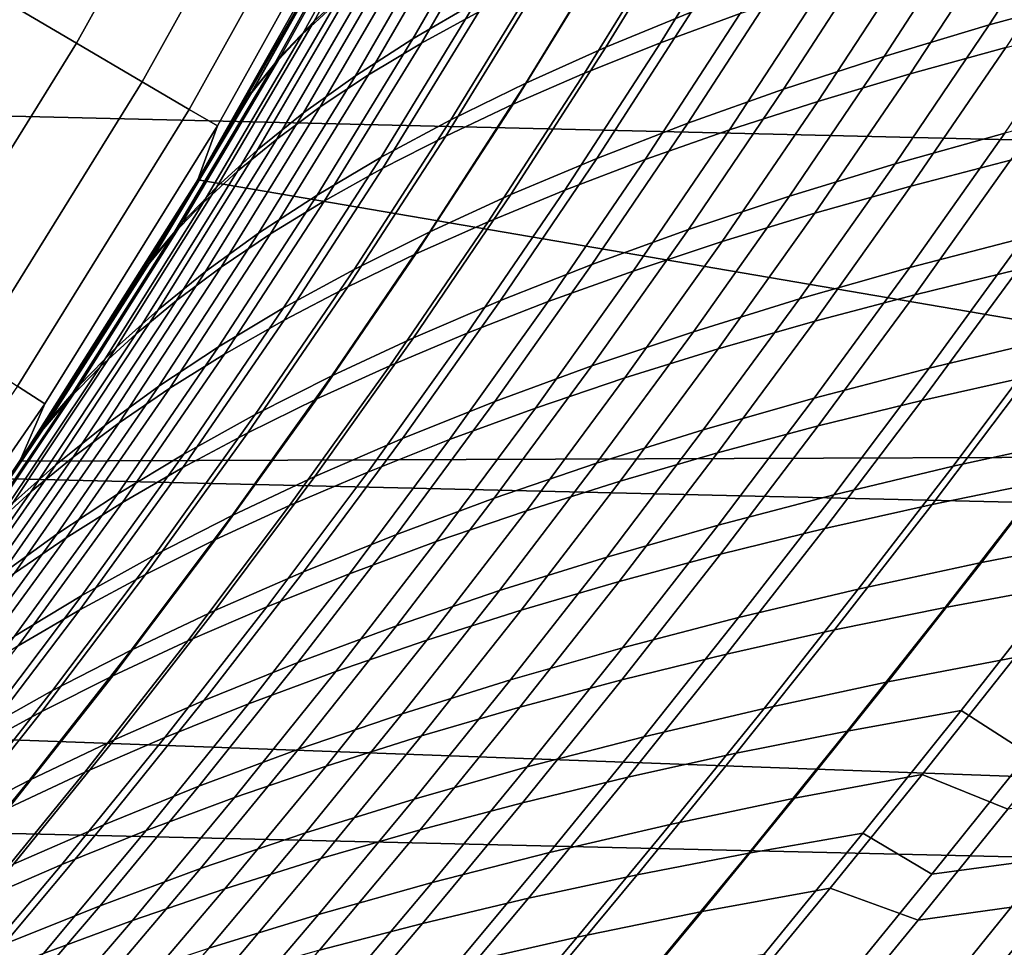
# Model space of a CAD drawing. Header units: metres. Extents: x -28 to 70, y -212 to 27.
# Tile 100 of 220: x 18.29 to 21.49, y -13.8 to -10.79. Entities that reach past the tile are written whole.
import ezdxf

# ---------------------------------------------------------------- set-up
doc = ezdxf.new("R2010")
doc.units = ezdxf.units.M
doc.layers.add('solid_10_261_012_XXX', color=7, linetype='CONTINUOUS')

msp = doc.modelspace()

# ---------------------------------------------------------------- linework, layer by layer
at = {"layer": 'solid_10_261_012_XXX'}
for points in [[(25.087387, -11.263793, -5), (-25.587807, -10.075421, -5), (-26.031919, -8.865052, -5), (25.587807, -10.075421, -5)], [(24.631102, -11.059331), (25.122387, -9.892705), (19.887762, -9.406219), (19.402271, -10.37072)], [(18.476627, -10.866865, 149.622192), (18.980066, -9.961507, 149.622192), (18.699055, -9.814021, 151.246353), (18.20307, -10.705975, 151.246353)], [(18.68977, -10.992223, 147.985901), (19.199015, -10.076421, 147.985901), (18.980066, -9.961507, 149.622192), (18.476627, -10.866865, 149.622192)], [(24.531904, -12.427213, -5), (-25.087387, -11.263793, -5), (-25.587807, -10.075421, -5), (25.087387, -11.263793, -5)], [(18.842102, -11.081817, 146.340485), (19.355499, -10.158549, 146.340485), (19.199015, -10.076421, 147.985901), (18.68977, -10.992223, 147.985901)], [(18.933346, -11.13548, 144.688995), (19.449228, -10.207743, 144.688995), (19.355499, -10.158549, 146.340485), (18.842102, -11.081817, 146.340485)], [(19.550488, -10.244216, 139.311005), (19.247091, -10.795504, 139.058899), (19.374416, -10.68002, 138.627426), (19.673506, -10.133118, 138.876038)], [(19.209877, -10.837398, 88.825882), (19.519896, -10.275372, 88.568398), (19.623291, -10.18059, 88.964706), (19.317369, -10.738319, 89.21891)], [(18.870029, -11.310261, 143.052673), (19.402267, -10.370728, 143.052673), (19.449228, -10.207743, 144.688995), (18.933346, -11.13548, 144.688995)], [(19.867813, -10.332507, 137.355423), (19.567543, -10.852782, 137.100266), (19.772318, -10.734126, 136.691345), (20.069748, -10.218286, 136.943604)], [(19.446331, -10.354385, 139.747589), (19.138155, -10.909816, 139.491745), (19.247091, -10.795504, 139.058899), (19.550488, -10.244216, 139.311005)], [(19.595381, -10.866895, 91.023186), (19.899902, -10.340984, 90.764206), (20.083897, -10.243577, 91.138527), (19.782007, -10.76501, 91.394852)], [(21.738464, -10.345411, 133.57634), (21.43787, -10.8077, 133.314438), (21.793224, -10.710194, 133.029358), (22.092878, -10.250497, 133.28952)], [(19.117523, -10.935487, 88.432289), (19.432045, -10.369366, 88.171326), (19.519896, -10.275372, 88.568398), (19.209877, -10.837398, 88.825882)], [(20.494236, -10.38919, 135.518921), (20.193876, -10.880074, 135.259689), (20.470871, -10.766095, 134.893814), (20.769428, -10.279083, 135.15065)], [(20.37067, -10.86609, 93.066261), (20.67351, -10.374955, 92.80471), (20.931105, -10.283158, 93.132996), (20.629883, -10.770386, 93.392387)], [(19.684669, -10.447926, 137.774277), (19.381186, -10.972589, 137.516006), (19.567543, -10.852782, 137.100266), (19.867813, -10.332507, 137.355423)], [(19.423805, -10.969955, 90.645851), (19.73127, -10.439585, 90.384026), (19.899902, -10.340984, 90.764206), (19.595381, -10.866895, 91.023186)], [(21.398466, -10.444609, 133.881256), (21.096748, -10.909715, 133.617432), (21.43787, -10.8077, 133.314438), (21.738464, -10.345411, 133.57634)], [(19.22592, -10.694109, 87.447945), (19.038858, -11.023695, 87.60318), (18.870022, -11.310272), (19.402271, -10.37072)], [(24.085667, -12.201663), (24.631102, -11.059331), (19.402271, -10.37072), (18.870022, -11.310272)], [(19.213612, -10.71621, 140.542969), (19.395363, -10.383636, 140.691437), (19.402267, -10.370728, 143.052673), (18.870029, -11.310261, 143.052673)], [(19.432045, -10.369366, 88.171326), (19.117523, -10.935487, 88.432289), (19.040255, -11.032145, 88.039192), (19.359699, -10.462165, 87.774544)], [(19.138155, -10.909816, 139.491745), (19.446331, -10.354385, 139.747589), (19.360949, -10.46308, 140.184387), (19.047499, -11.02236, 139.924545)], [(20.124807, -10.964454, 92.72963), (20.429495, -10.469307, 92.465759), (20.67351, -10.374955, 92.80471), (20.37067, -10.86609, 93.066261)], [(20.236057, -10.501971, 135.899353), (19.933609, -10.996814, 135.637497), (20.193876, -10.880074, 135.259689), (20.494236, -10.38919, 135.518921)], [(19.267275, -11.073749, 90.263901), (19.578009, -10.53897, 89.999046), (19.73127, -10.439585, 90.384026), (19.423805, -10.969955, 90.645851)], [(21.073544, -10.547976, 134.203278), (20.770493, -11.016105, 133.937317), (21.096748, -10.909715, 133.617432), (21.398466, -10.444609, 133.881256)], [(21.180798, -10.966446, 94.564384), (21.484661, -10.502121, 94.297829), (21.794111, -10.41974, 94.572266), (21.491402, -10.881119, 94.837006)], [(19.047499, -11.02236, 139.924545), (19.360949, -10.46308, 140.184387), (19.213612, -10.71621, 140.542969), (19.026865, -11.044385, 140.388016)], [(19.359699, -10.462165, 87.774544), (19.040255, -11.032145, 88.039192), (19.038858, -11.023695, 87.60318), (19.22592, -10.694109, 87.447945)], [(19.520239, -10.563962, 138.198746), (19.21315, -11.092916, 137.937149), (19.381186, -10.972589, 137.516006), (19.684669, -10.447926, 137.774277)], [(19.892586, -11.065185, 92.383507), (20.199369, -10.565947, 92.117134), (20.429495, -10.469307, 92.465759), (20.124807, -10.964454, 92.72963)], [(19.995287, -10.617069, 136.290604), (19.690447, -11.115924, 136.025955), (19.933609, -10.996814, 135.637497), (20.236057, -10.501971, 135.899353)], [(20.882, -11.055586, 94.277702), (21.187189, -10.588126, 94.009148), (21.484661, -10.502121, 94.297829), (21.180798, -10.966446, 94.564384)], [(19.125713, -11.177793, 89.878395), (19.44006, -10.638696, 89.610321), (19.578009, -10.53897, 89.999046), (19.267275, -11.073749, 90.263901)], [(19.374416, -10.68002, 138.627426), (19.063309, -11.21312, 138.362274), (19.21315, -11.092916, 137.937149), (19.520239, -10.563962, 138.198746)], [(19.674295, -11.167989, 92.028877), (19.983438, -10.664604, 91.759827), (20.199369, -10.565947, 92.117134), (19.892586, -11.065185, 92.383507)], [(20.764219, -10.655266, 134.541245), (20.459606, -11.126599, 134.272949), (20.770493, -11.016105, 133.937317), (21.073544, -10.547976, 134.203278)], [(20.595448, -11.148398, 93.977745), (20.902153, -10.677633, 93.707016), (21.187189, -10.588126, 94.009148), (20.882, -11.055586, 94.277702)], [(19.772318, -10.734126, 136.691345), (19.46476, -11.237016, 136.423706), (19.690447, -11.115924, 136.025955), (19.995287, -10.617069, 136.290604)], [(18.999046, -11.281608, 89.490395), (19.317369, -10.738319, 89.21891), (19.44006, -10.638696, 89.610321), (19.125713, -11.177793, 89.878395)], [(19.470226, -11.272573, 91.666748), (19.782007, -10.76501, 91.394852), (19.983438, -10.664604, 91.759827), (19.674295, -11.167989, 92.028877)], [(20.470871, -10.766095, 134.893814), (20.16445, -11.240784, 134.623001), (20.459606, -11.126599, 134.272949), (20.764219, -10.655266, 134.541245)], [(19.247091, -10.795504, 139.058899), (18.93153, -11.332552, 138.789978), (19.063309, -11.21312, 138.362274), (19.374416, -10.68002, 138.627426)], [(20.321459, -11.244607, 93.665466), (20.629883, -10.770386, 93.392387), (20.902153, -10.677633, 93.707016), (20.595448, -11.148398, 93.977745)], [(17.930037, -11.746843, 149.622192), (18.476627, -10.866865, 149.622192), (18.20307, -10.705975, 151.246353), (17.664572, -11.572925, 151.246353)], [(19.026865, -11.044385, 140.388016), (19.213612, -10.71621, 140.542969), (18.870029, -11.310261, 143.052673)], [(21.43787, -10.8077, 133.314438), (21.131937, -11.258246, 133.0401), (21.48852, -11.15854, 132.75705), (21.793224, -10.710194, 133.029358)], [(18.887203, -11.384712, 89.100975), (19.209877, -10.837398, 88.825882), (19.317369, -10.738319, 89.21891), (18.999046, -11.281608, 89.490395)], [(19.567543, -10.852782, 137.100266), (19.256927, -11.359698, 136.829422), (19.46476, -11.237016, 136.423706), (19.772318, -10.734126, 136.691345)], [(19.280674, -11.378647, 91.298119), (19.595381, -10.866895, 91.023186), (19.782007, -10.76501, 91.394852), (19.470226, -11.272573, 91.666748)], [(19.138155, -10.909816, 139.491745), (18.817684, -11.450567, 139.218796), (18.93153, -11.332552, 138.789978), (19.247091, -10.795504, 139.058899)], [(20.193876, -10.880074, 135.259689), (19.885382, -11.358237, 134.98613), (20.16445, -11.240784, 134.623001), (20.470871, -10.766095, 134.893814)], [(20.060308, -11.343895, 93.341866), (20.37067, -10.86609, 93.066261), (20.629883, -10.770386, 93.392387), (20.321459, -11.244607, 93.665466)], [(21.096748, -10.909715, 133.617432), (20.789398, -11.362685, 133.340851), (21.131937, -11.258246, 133.0401), (21.43787, -10.8077, 133.314438)], [(21.183781, -11.330596, 95.114044), (21.491402, -10.881119, 94.837006), (21.813337, -10.79971, 95.09481), (21.507017, -11.246804, 95.369896)], [(18.79011, -11.486628, 88.711197), (19.117523, -10.935487, 88.432289), (19.209877, -10.837398, 88.825882), (18.887203, -11.384712, 89.100975)], [(19.381186, -10.972589, 137.516006), (19.06715, -11.483483, 137.24173), (19.256927, -11.359698, 136.829422), (19.567543, -10.852782, 137.100266)], [(18.136873, -11.882353, 147.985901), (18.68977, -10.992223, 147.985901), (18.476627, -10.866865, 149.622192), (17.930037, -11.746843, 149.622192)], [(19.105865, -11.48588, 90.923996), (19.423805, -10.969955, 90.645851), (19.595381, -10.866895, 91.023186), (19.280674, -11.378647, 91.298119)], [(19.933609, -10.996814, 135.637497), (19.622761, -11.478539, 135.361023), (19.885382, -11.358237, 134.98613), (20.193876, -10.880074, 135.259689)], [(19.812277, -11.445947, 93.007942), (20.124807, -10.964454, 92.72963), (20.37067, -10.86609, 93.066261), (20.060308, -11.343895, 93.341866)], [(20.871717, -11.418507, 94.843575), (21.180798, -10.966446, 94.564384), (21.491402, -10.881119, 94.837006), (21.183781, -11.330596, 95.114044)], [(18.817684, -11.450567, 139.218796), (19.138155, -10.909816, 139.491745), (19.047499, -11.02236, 139.924545), (18.72164, -11.566519, 139.647354)], [(20.770493, -11.016105, 133.937317), (20.461514, -11.471706, 133.658295), (20.789398, -11.362685, 133.340851), (21.096748, -10.909715, 133.617432)], [(19.117523, -10.935487, 88.432289), (18.79011, -11.486628, 88.711197), (18.707691, -11.586871, 88.322128), (19.040255, -11.032145, 88.039192)], [(19.21315, -11.092916, 137.937149), (18.895317, -11.607697, 137.659241), (19.06715, -11.483483, 137.24173), (19.381186, -10.972589, 137.516006)], [(18.945782, -11.593793, 90.545441), (19.267275, -11.073749, 90.263901), (19.423805, -10.969955, 90.645851), (19.105865, -11.48588, 90.923996)], [(19.577641, -11.550445, 92.664696), (19.892586, -11.065185, 92.383507), (20.124807, -10.964454, 92.72963), (19.812277, -11.445947, 93.007942)], [(20.571281, -11.510414, 94.559227), (20.882, -11.055586, 94.277702), (21.180798, -10.966446, 94.564384), (20.871717, -11.418507, 94.843575)], [(18.284698, -11.979201, 146.340485), (18.842102, -11.081817, 146.340485), (18.68977, -10.992223, 147.985901), (18.136873, -11.882353, 147.985901)], [(19.690447, -11.115924, 136.025955), (19.376944, -11.601269, 135.746338), (19.622761, -11.478539, 135.361023), (19.933609, -10.996814, 135.637497)], [(20.459606, -11.126599, 134.272949), (20.148767, -11.585014, 133.991272), (20.461514, -11.471706, 133.658295), (20.770493, -11.016105, 133.937317)], [(19.026865, -11.044385, 140.388016), (18.870029, -11.310261, 143.052673), (18.292332, -12.222545, 143.052673), (18.835106, -11.368322, 140.226425)], [(19.047499, -11.02236, 139.924545), (18.835106, -11.368322, 140.226425), (18.638519, -11.68784, 140.058197), (18.72164, -11.566519, 139.647354)], [(19.040255, -11.032145, 88.039192), (18.707691, -11.586871, 88.322128), (18.648443, -11.671999, 87.934372), (18.846178, -11.349959, 87.765404)], [(19.047499, -11.02236, 139.924545), (19.026865, -11.044385, 140.388016), (18.835106, -11.368322, 140.226425)], [(19.038858, -11.023695, 87.60318), (18.846178, -11.349959, 87.765404), (18.870022, -11.310272)], [(19.040255, -11.032145, 88.039192), (18.846178, -11.349959, 87.765404), (19.038858, -11.023695, 87.60318)], [(18.373243, -12.03721, 144.688995), (18.933346, -11.13548, 144.688995), (18.842102, -11.081817, 146.340485), (18.284698, -11.979201, 146.340485)], [(18.800333, -11.701868, 90.163521), (19.125713, -11.177793, 89.878395), (19.267275, -11.073749, 90.263901), (18.945782, -11.593793, 90.545441)], [(19.35668, -11.657075, 92.313133), (19.674295, -11.167989, 92.028877), (19.892586, -11.065185, 92.383507), (19.577641, -11.550445, 92.664696)], [(20.282904, -11.606165, 94.261795), (20.595448, -11.148398, 93.977745), (20.882, -11.055586, 94.277702), (20.571281, -11.510414, 94.559227)], [(21.48852, -11.15854, 132.75705), (21.180218, -11.594927, 132.473053), (21.551544, -11.498538, 132.210754), (21.858524, -11.063709, 132.492676)], [(19.063309, -11.21312, 138.362274), (18.741278, -11.73164, 138.080521), (18.895317, -11.607697, 137.659241), (19.21315, -11.092916, 137.937149)], [(19.46476, -11.237016, 136.423706), (19.148291, -11.726006, 136.140747), (19.376944, -11.601269, 135.746338), (19.690447, -11.115924, 136.025955)], [(18.292332, -12.222545, 143.052673), (18.870029, -11.310261, 143.052673), (18.933346, -11.13548, 144.688995), (18.373243, -12.03721, 144.688995)], [(20.16445, -11.240784, 134.623001), (19.851505, -11.702164, 134.338455), (20.148767, -11.585014, 133.991272), (20.459606, -11.126599, 134.272949)], [(20.006882, -11.705462, 93.952232), (20.321459, -11.244607, 93.665466), (20.595448, -11.148398, 93.977745), (20.282904, -11.606165, 94.261795)], [(18.66943, -11.80959, 89.779305), (18.999046, -11.281608, 89.490395), (19.125713, -11.177793, 89.878395), (18.800333, -11.701868, 90.163521)], [(19.149668, -11.76552, 91.954254), (19.470226, -11.272573, 91.666748), (19.674295, -11.167989, 92.028877), (19.35668, -11.657075, 92.313133)], [(21.131937, -11.258246, 133.0401), (20.822136, -11.696427, 132.753799), (21.180218, -11.594927, 132.473053), (21.48852, -11.15854, 132.75705)], [(21.196615, -11.682926, 95.657509), (21.507017, -11.246804, 95.369896), (21.840969, -11.167252, 95.610367), (21.531961, -11.601618, 95.895966)], [(18.93153, -11.332552, 138.789978), (18.604883, -11.854619, 138.504135), (18.741278, -11.73164, 138.080521), (19.063309, -11.21312, 138.362274)], [(19.256927, -11.359698, 136.829422), (18.937157, -11.852328, 136.542908), (19.148291, -11.726006, 136.140747), (19.46476, -11.237016, 136.423706)], [(19.885382, -11.358237, 134.98613), (19.57007, -11.822704, 134.698517), (19.851505, -11.702164, 134.338455), (20.16445, -11.240784, 134.623001)], [(19.743483, -11.807967, 93.631538), (20.060308, -11.343895, 93.341866), (20.321459, -11.244607, 93.665466), (20.006882, -11.705462, 93.952232)], [(23.922382, -13.563541, -5), (-24.531904, -12.427213, -5), (-25.087387, -11.263793, -5), (24.531904, -12.427213, -5)], [(18.956888, -11.875464, 91.58905), (19.280674, -11.378647, 91.298119), (19.470226, -11.272573, 91.666748), (19.149668, -11.76552, 91.954254)], [(20.789398, -11.362685, 133.340851), (20.4779, -11.802881, 133.052032), (20.822136, -11.696427, 132.753799), (21.131937, -11.258246, 133.0401)], [(20.871834, -11.76868, 95.403885), (21.183781, -11.330596, 95.114044), (21.507017, -11.246804, 95.369896), (21.196615, -11.682926, 95.657509)], [(18.552988, -11.916439, 89.393852), (18.887203, -11.384712, 89.100975), (18.999046, -11.281608, 89.490395), (18.66943, -11.80959, 89.779305)], [(18.648443, -11.671999, 87.934372), (18.445738, -11.989779, 88.110161), (18.292339, -12.222533), (18.870022, -11.310272)], [(24.085667, -12.201663), (18.870022, -11.310272), (18.292339, -12.222533)], [(18.817684, -11.450567, 139.218796), (18.485983, -11.975938, 138.92865), (18.604883, -11.854619, 138.504135), (18.93153, -11.332552, 138.789978)], [(18.846178, -11.349959, 87.765404), (18.648443, -11.671999, 87.934372), (18.870022, -11.310272)], [(20.558058, -11.858747, 95.135834), (20.871717, -11.418507, 94.843575), (21.183781, -11.330596, 95.114044), (20.871834, -11.76868, 95.403885)], [(18.638519, -11.68784, 140.058197), (18.835106, -11.368322, 140.226425), (18.292332, -12.222545, 143.052673)], [(19.06715, -11.483483, 137.24173), (18.743731, -11.979711, 136.951477), (18.937157, -11.852328, 136.542908), (19.256927, -11.359698, 136.829422)], [(19.622761, -11.478539, 135.361023), (19.304808, -11.946185, 135.070114), (19.57007, -11.822704, 134.698517), (19.885382, -11.358237, 134.98613)], [(19.492971, -11.913342, 93.300705), (19.812277, -11.445947, 93.007942), (20.060308, -11.343895, 93.341866), (19.743483, -11.807967, 93.631538)], [(20.461514, -11.471706, 133.658295), (20.148104, -11.914123, 133.366714), (20.4779, -11.802881, 133.052032), (20.789398, -11.362685, 133.340851)], [(18.45092, -12.0219, 89.00824), (18.79011, -11.486628, 88.711197), (18.887203, -11.384712, 89.100975), (18.552988, -11.916439, 89.393852)], [(18.778555, -11.986553, 91.218544), (19.105865, -11.48588, 90.923996), (19.280674, -11.378647, 91.298119), (18.956888, -11.875464, 91.58905)], [(20.255732, -11.952993, 94.854118), (20.571281, -11.510414, 94.559227), (20.871717, -11.418507, 94.843575), (20.558058, -11.858747, 95.135834)], [(21.551544, -11.498538, 132.210754), (21.242643, -11.921449, 131.917892), (21.627987, -11.829449, 131.677124), (21.935514, -11.407422, 131.967926)], [(18.485983, -11.975938, 138.92865), (18.817684, -11.450567, 139.218796), (18.72164, -11.566519, 139.647354), (18.384432, -12.094901, 139.352676)], [(19.255615, -12.021245, 92.960739), (19.577641, -11.550445, 92.664696), (19.812277, -11.445947, 93.007942), (19.492971, -11.913342, 93.300705)], [(18.79011, -11.486628, 88.711197), (18.45092, -12.0219, 89.00824), (18.363134, -12.125454, 88.623535), (18.707691, -11.586871, 88.322128)], [(18.895317, -11.607697, 137.659241), (18.567881, -12.107431, 137.365005), (18.743731, -11.979711, 136.951477), (19.06715, -11.483483, 137.24173)], [(18.614634, -12.098275, 90.843781), (18.945782, -11.593793, 90.545441), (19.105865, -11.48588, 90.923996), (18.778555, -11.986553, 91.218544)], [(19.376944, -11.601269, 135.746338), (19.056057, -12.072156, 135.45192), (19.304808, -11.946185, 135.070114), (19.622761, -11.478539, 135.361023)], [(20.148767, -11.585014, 133.991272), (19.833212, -12.029834, 133.696701), (20.148104, -11.914123, 133.366714), (20.461514, -11.471706, 133.658295)], [(21.180218, -11.594927, 132.473053), (20.86977, -12.018964, 132.177872), (21.242643, -11.921449, 131.917892), (21.551544, -11.498538, 132.210754)], [(19.965265, -12.051254, 94.559525), (20.282904, -11.606165, 94.261795), (20.571281, -11.510414, 94.559227), (20.255732, -11.952993, 94.854118)], [(21.21949, -12.02618, 96.194565), (21.531961, -11.601618, 95.895966), (21.87743, -11.524886, 96.1185), (21.566372, -11.948382, 96.415123)], [(19.031677, -12.13134, 92.61264), (19.35668, -11.657075, 92.313133), (19.577641, -11.550445, 92.664696), (19.255615, -12.021245, 92.960739)], [(18.707691, -11.586871, 88.322128), (18.363134, -12.125454, 88.623535), (18.445738, -11.989779, 88.110161)], [(18.384432, -12.094901, 139.352676), (18.72164, -11.566519, 139.647354), (18.638519, -11.68784, 140.058197), (18.43718, -12.002934, 139.883286)], [(18.707691, -11.586871, 88.322128), (18.445738, -11.989779, 88.110161), (18.648443, -11.671999, 87.934372)], [(18.465023, -12.210076, 90.465836), (18.800333, -11.701868, 90.163521), (18.945782, -11.593793, 90.545441), (18.614634, -12.098275, 90.843781)], [(19.851505, -11.702164, 134.338455), (19.53356, -12.14954, 134.040665), (19.833212, -12.029834, 133.696701), (20.148767, -11.585014, 133.991272)], [(20.822136, -11.696427, 132.753799), (20.509949, -12.121823, 132.45607), (20.86977, -12.018964, 132.177872), (21.180218, -11.594927, 132.473053)], [(18.741278, -11.73164, 138.080521), (18.409443, -12.234747, 137.782089), (18.567881, -12.107431, 137.365005), (18.895317, -11.607697, 137.659241)], [(19.148291, -11.726006, 136.140747), (18.824162, -12.200165, 135.842621), (19.056057, -12.072156, 135.45192), (19.376944, -11.601269, 135.746338)], [(19.686951, -12.153211, 94.252998), (20.006882, -11.705462, 93.952232), (20.282904, -11.606165, 94.261795), (19.965265, -12.051254, 94.559525)], [(20.88258, -12.108766, 95.958305), (21.196615, -11.682926, 95.657509), (21.531961, -11.601618, 95.895966), (21.21949, -12.02618, 96.194565)], [(18.821428, -12.243288, 92.257408), (19.149668, -11.76552, 91.954254), (19.35668, -11.657075, 92.313133), (19.031677, -12.13134, 92.61264)], [(18.43718, -12.002934, 139.883286), (18.638519, -11.68784, 140.058197), (18.292332, -12.222545, 143.052673)], [(20.556072, -12.195995, 95.7071), (20.871834, -11.76868, 95.403885), (21.196615, -11.682926, 95.657509), (20.88258, -12.108766, 95.958305)], [(18.329626, -12.321403, 90.085777), (18.66943, -11.80959, 89.779305), (18.800333, -11.701868, 90.163521), (18.465023, -12.210076, 90.465836)], [(19.57007, -11.822704, 134.698517), (19.249475, -12.272764, 134.397293), (19.53356, -12.14954, 134.040665), (19.851505, -11.702164, 134.338455)], [(19.421041, -12.258504, 93.935539), (19.743483, -11.807967, 93.631538), (20.006882, -11.705462, 93.952232), (19.686951, -12.153211, 94.252998)], [(20.4779, -11.802881, 133.052032), (20.163769, -12.229853, 132.75148), (20.509949, -12.121823, 132.45607), (20.822136, -11.696427, 132.753799)], [(18.604883, -11.854619, 138.504135), (18.26825, -12.36091, 138.201294), (18.409443, -12.234747, 137.782089), (18.741278, -11.73164, 138.080521)], [(18.937157, -11.852328, 136.542908), (18.609463, -12.329762, 136.24086), (18.824162, -12.200165, 135.842621), (19.148291, -11.726006, 136.140747)], [(21.627987, -11.829449, 131.677124), (21.320126, -12.239651, 131.376083), (21.718727, -12.153148, 131.157501), (22.025215, -11.743138, 131.456558)], [(18.62513, -12.35675, 91.896034), (18.956888, -11.875464, 91.58905), (19.149668, -11.76552, 91.954254), (18.821428, -12.243288, 92.257408)], [(20.240396, -12.287727, 95.441704), (20.558058, -11.858747, 95.135834), (20.871834, -11.76868, 95.403885), (20.556072, -12.195995, 95.7071)], [(18.208342, -12.431701, 89.704674), (18.552988, -11.916439, 89.393852), (18.66943, -11.80959, 89.779305), (18.329626, -12.321403, 90.085777)], [(19.167793, -12.366773, 93.608139), (19.492971, -11.913342, 93.300705), (19.743483, -11.807967, 93.631538), (19.421041, -12.258504, 93.935539)], [(20.148104, -11.914123, 133.366714), (19.831808, -12.342873, 133.06311), (20.163769, -12.229853, 132.75148), (20.4779, -11.802881, 133.052032)], [(19.304808, -11.946185, 135.070114), (18.981291, -12.399025, 134.765228), (19.249475, -12.272764, 134.397293), (19.57007, -11.822704, 134.698517)], [(21.242643, -11.921449, 131.917892), (20.933231, -12.332088, 131.614594), (21.320126, -12.239651, 131.376083), (21.627987, -11.829449, 131.677124)], [(18.485983, -11.975938, 138.92865), (18.144138, -12.485181, 138.621201), (18.26825, -12.36091, 138.201294), (18.604883, -11.854619, 138.504135)], [(18.743731, -11.979711, 136.951477), (18.412134, -12.460383, 136.645279), (18.609463, -12.329762, 136.24086), (18.937157, -11.852328, 136.542908)], [(18.442989, -12.471349, 91.529533), (18.778555, -11.986553, 91.218544), (18.956888, -11.875464, 91.58905), (18.62513, -12.35675, 91.896034)], [(19.935982, -12.383821, 95.162849), (20.255732, -11.952993, 94.854118), (20.558058, -11.858747, 95.135834), (20.240396, -12.287727, 95.441704)], [(21.252329, -12.363358, 96.725319), (21.566372, -11.948382, 96.415123), (21.922798, -11.875513, 96.619232), (21.610107, -12.290162, 96.927589)], [(18.927462, -12.477658, 93.271797), (19.255615, -12.021245, 92.960739), (19.492971, -11.913342, 93.300705), (19.167793, -12.366773, 93.608139)], [(19.833212, -12.029834, 133.696701), (19.514517, -12.460545, 133.389786), (19.831808, -12.342873, 133.06311), (20.148104, -11.914123, 133.366714)], [(18.10107, -12.540419, 89.323593), (18.45092, -12.0219, 89.00824), (18.552988, -11.916439, 89.393852), (18.208342, -12.431701, 89.704674)], [(19.056057, -12.072156, 135.45192), (18.729334, -12.527843, 135.143173), (18.981291, -12.399025, 134.765228), (19.304808, -11.946185, 135.070114)], [(20.86977, -12.018964, 132.177872), (20.558615, -12.430274, 131.872025), (20.933231, -12.332088, 131.614594), (21.242643, -11.921449, 131.917892)], [(17.770229, -12.910827, 144.688995), (18.373243, -12.03721, 144.688995), (18.284698, -11.979201, 146.340485), (17.684591, -12.848608, 146.340485)], [(18.144138, -12.485181, 138.621201), (18.485983, -11.975938, 138.92865), (18.384432, -12.094901, 139.352676), (18.03694, -12.606812, 139.040359)], [(18.567881, -12.107431, 137.365005), (18.232031, -12.591264, 137.054474), (18.412134, -12.460383, 136.645279), (18.743731, -11.979711, 136.951477)], [(19.643232, -12.484095, 94.871338), (19.965265, -12.051254, 94.559525), (20.255732, -11.952993, 94.854118), (19.935982, -12.383821, 95.162849)], [(20.90394, -12.441692, 96.506844), (21.21949, -12.02618, 96.194565), (21.566372, -11.948382, 96.415123), (21.252329, -12.363358, 96.725319)], [(18.43718, -12.002934, 139.883286), (18.292332, -12.222545, 143.052673), (17.670567, -13.105385, 143.052673), (18.231537, -12.313045, 139.701904)], [(18.384432, -12.094901, 139.352676), (18.43718, -12.002934, 139.883286), (18.231537, -12.313045, 139.701904)], [(18.445738, -11.989779, 88.110161), (18.239273, -12.301582, 88.291756), (18.292339, -12.222533)], [(18.363134, -12.125454, 88.623535), (18.239273, -12.301582, 88.291756), (18.445738, -11.989779, 88.110161)], [(18.27496, -12.586538, 91.158966), (18.614634, -12.098275, 90.843781), (18.778555, -11.986553, 91.218544), (18.442989, -12.471349, 91.529533)], [(17.670567, -13.105385, 143.052673), (18.292332, -12.222545, 143.052673), (18.373243, -12.03721, 144.688995), (17.770229, -12.910827, 144.688995)], [(18.45092, -12.0219, 89.00824), (18.10107, -12.540419, 89.323593), (18.007711, -12.647001, 88.943596), (18.363134, -12.125454, 88.623535)], [(18.700302, -12.590799, 92.927513), (19.031677, -12.13134, 92.61264), (19.255615, -12.021245, 92.960739), (18.927462, -12.477658, 93.271797)], [(19.53356, -12.14954, 134.040665), (19.212221, -12.582368, 133.730225), (19.514517, -12.460545, 133.389786), (19.833212, -12.029834, 133.696701)], [(20.509949, -12.121823, 132.45607), (20.196852, -12.534026, 132.147415), (20.558615, -12.430274, 131.872025), (20.86977, -12.018964, 132.177872)], [(20.565359, -12.525013, 96.272919), (20.88258, -12.108766, 95.958305), (21.21949, -12.02618, 96.194565), (20.90394, -12.441692, 96.506844)], [(18.824162, -12.200165, 135.842621), (18.493933, -12.658738, 135.529785), (18.729334, -12.527843, 135.143173), (19.056057, -12.072156, 135.45192)], [(19.362427, -12.588216, 94.568115), (19.686951, -12.153211, 94.252998), (19.965265, -12.051254, 94.559525), (19.643232, -12.484095, 94.871338)], [(21.718727, -12.153148, 131.157501), (21.413067, -12.551793, 130.848648), (21.824118, -12.471896, 130.652817), (22.128462, -12.072763, 130.959824)], [(18.03694, -12.606812, 139.040359), (18.384432, -12.094901, 139.352676), (18.231537, -12.313045, 139.701904), (18.021749, -12.618105, 139.514084)], [(18.409443, -12.234747, 137.782089), (18.068975, -12.721611, 137.46701), (18.232031, -12.591264, 137.054474), (18.567881, -12.107431, 137.365005)], [(18.120934, -12.70173, 90.785385), (18.465023, -12.210076, 90.465836), (18.614634, -12.098275, 90.843781), (18.27496, -12.586538, 91.158966)], [(18.363134, -12.125454, 88.623535), (18.007711, -12.647001, 88.943596), (18.029343, -12.607252, 88.479057), (18.239273, -12.301582, 88.291756)], [(18.486567, -12.705837, 92.576279), (18.821428, -12.243288, 92.257408), (19.031677, -12.13134, 92.61264), (18.700302, -12.590799, 92.927513)], [(20.163769, -12.229853, 132.75148), (19.848513, -12.643161, 132.439743), (20.196852, -12.534026, 132.147415), (20.509949, -12.121823, 132.45607)], [(20.237007, -12.61317, 96.024284), (20.556072, -12.195995, 95.7071), (20.88258, -12.108766, 95.958305), (20.565359, -12.525013, 96.272919)], [(19.249475, -12.272764, 134.397293), (18.925236, -12.707838, 134.083069), (19.212221, -12.582368, 133.730225), (19.53356, -12.14954, 134.040665)], [(19.093807, -12.695803, 94.254166), (19.421041, -12.258504, 93.935539), (19.686951, -12.153211, 94.252998), (19.362427, -12.588216, 94.568115)], [(21.320126, -12.239651, 131.376083), (21.012962, -12.638047, 131.065079), (21.413067, -12.551793, 130.848648), (21.718727, -12.153148, 131.157501)], [(23.48728, -13.317195), (24.085667, -12.201663), (18.292339, -12.222533), (17.670559, -13.105393)], [(18.609463, -12.329762, 136.24086), (18.275414, -12.791231, 135.923721), (18.493933, -12.658738, 135.529785), (18.824162, -12.200165, 135.842621)], [(19.919306, -12.706013, 95.761696), (20.240396, -12.287727, 95.441704), (20.556072, -12.195995, 95.7071), (20.237007, -12.61317, 96.024284)], [(18.029343, -12.607252, 88.479057), (17.816856, -12.905798, 88.671822), (17.670559, -13.105393), (18.292339, -12.222533)], [(18.26825, -12.36091, 138.201294), (17.922785, -12.850636, 137.881454), (18.068975, -12.721611, 137.46701), (18.409443, -12.234747, 137.782089)], [(17.980799, -12.816336, 90.409874), (18.329626, -12.321403, 90.085777), (18.465023, -12.210076, 90.465836), (18.120934, -12.70173, 90.785385)], [(18.239273, -12.301582, 88.291756), (18.029343, -12.607252, 88.479057), (18.292339, -12.222533)], [(19.831808, -12.342873, 133.06311), (19.514166, -12.757485, 132.748032), (19.848513, -12.643161, 132.439743), (20.163769, -12.229853, 132.75148)], [(21.294765, -12.697685, 97.250252), (21.610107, -12.290162, 96.927589), (21.976856, -12.222253, 97.112915), (21.662716, -12.630227, 97.43399)], [(18.286512, -12.822411, 92.219086), (18.62513, -12.35675, 91.896034), (18.821428, -12.243288, 92.257408), (18.486567, -12.705837, 92.576279)], [(18.837626, -12.806477, 93.930481), (19.167793, -12.366773, 93.608139), (19.421041, -12.258504, 93.935539), (19.093807, -12.695803, 94.254166)], [(20.933231, -12.332088, 131.614594), (20.624369, -12.730465, 131.301132), (21.012962, -12.638047, 131.065079), (21.320126, -12.239651, 131.376083)], [(18.981291, -12.399025, 134.765228), (18.653879, -12.836448, 134.447021), (18.925236, -12.707838, 134.083069), (19.249475, -12.272764, 134.397293)], [(19.612673, -12.803391, 95.485901), (19.935982, -12.383821, 95.162849), (20.240396, -12.287727, 95.441704), (19.919306, -12.706013, 95.761696)], [(20.935623, -12.770631, 97.049843), (21.252329, -12.363358, 96.725319), (21.610107, -12.290162, 96.927589), (21.294765, -12.697685, 97.250252)], [(17.854445, -12.929769, 90.033485), (18.208342, -12.431701, 89.704674), (18.329626, -12.321403, 90.085777), (17.980799, -12.816336, 90.409874)], [(18.412134, -12.460383, 136.645279), (18.073942, -12.924726, 136.323654), (18.275414, -12.791231, 135.923721), (18.609463, -12.329762, 136.24086)], [(18.100334, -12.940119, 91.856941), (18.442989, -12.471349, 91.529533), (18.62513, -12.35675, 91.896034), (18.286512, -12.822411, 92.219086)], [(19.514517, -12.460545, 133.389786), (19.194254, -12.876644, 133.071121), (19.514166, -12.757485, 132.748032), (19.831808, -12.342873, 133.06311)], [(20.558615, -12.430274, 131.872025), (20.247847, -12.828855, 131.555817), (20.624369, -12.730465, 131.301132), (20.933231, -12.332088, 131.614594)], [(20.585697, -12.848907, 96.833511), (20.90394, -12.441692, 96.506844), (21.252329, -12.363358, 96.725319), (20.935623, -12.770631, 97.049843)], [(18.594122, -12.919856, 93.598053), (18.927462, -12.477658, 93.271797), (19.167793, -12.366773, 93.608139), (18.837626, -12.806477, 93.930481)], [(19.317501, -12.905118, 95.19767), (19.643232, -12.484095, 94.871338), (19.935982, -12.383821, 95.162849), (19.612673, -12.803391, 95.485901)], [(23.260418, -14.669795, -5), (-23.922382, -13.563541, -5), (-24.531904, -12.427213, -5), (23.922382, -13.563541, -5)], [(18.729334, -12.527843, 135.143173), (18.39847, -12.96769, 134.82074), (18.653879, -12.836448, 134.447021), (18.981291, -12.399025, 134.765228)], [(20.196852, -12.534026, 132.147415), (19.883965, -12.933022, 131.828156), (20.247847, -12.828855, 131.555817), (20.558615, -12.430274, 131.872025)], [(20.245401, -12.932358, 96.60199), (20.565359, -12.525013, 96.272919), (20.90394, -12.441692, 96.506844), (20.585697, -12.848907, 96.833511)], [(18.232031, -12.591264, 137.054474), (17.889357, -13.058414, 136.728134), (18.073942, -12.924726, 136.323654), (18.412134, -12.460383, 136.645279)], [(17.92798, -13.058385, 91.490906), (18.27496, -12.586538, 91.158966), (18.442989, -12.471349, 91.529533), (18.100334, -12.940119, 91.856941)], [(18.363544, -13.035563, 93.257874), (18.700302, -12.590799, 92.927513), (18.927462, -12.477658, 93.271797), (18.594122, -12.919856, 93.598053)], [(19.212221, -12.582368, 133.730225), (18.88909, -13.000113, 133.4077), (19.194254, -12.876644, 133.071121), (19.514517, -12.460545, 133.389786)], [(19.034065, -13.010841, 94.897949), (19.362427, -12.588216, 94.568115), (19.643232, -12.484095, 94.871338), (19.317501, -12.905118, 95.19767)], [(21.413067, -12.551793, 130.848648), (21.108765, -12.939562, 130.530014), (21.52121, -12.86056, 130.336166), (21.824118, -12.471896, 130.652817)], [(18.493933, -12.658738, 135.529785), (18.159325, -13.101059, 135.202896), (18.39847, -12.96769, 134.82074), (18.729334, -12.527843, 135.143173)], [(19.848513, -12.643161, 132.439743), (19.533283, -13.042777, 132.117172), (19.883965, -12.933022, 131.828156), (20.196852, -12.534026, 132.147415)], [(19.915152, -13.020828, 96.356018), (20.237007, -12.61317, 96.024284), (20.565359, -12.525013, 96.272919), (20.245401, -12.932358, 96.60199)], [(21.012962, -12.638047, 131.065079), (20.707056, -13.02514, 130.744141), (21.108765, -12.939562, 130.530014), (21.413067, -12.551793, 130.848648)], [(18.925236, -12.707838, 134.083069), (18.59898, -13.127361, 133.756454), (18.88909, -13.000113, 133.4077), (19.212221, -12.582368, 133.730225)], [(18.146139, -13.153215, 92.910927), (18.486567, -12.705837, 92.576279), (18.700302, -12.590799, 92.927513), (18.363544, -13.035563, 93.257874)], [(18.762598, -13.120163, 94.58773), (19.093807, -12.695803, 94.254166), (19.362427, -12.588216, 94.568115), (19.034065, -13.010841, 94.897949)], [(19.595358, -13.114161, 96.096352), (19.919306, -12.706013, 95.761696), (20.237007, -12.61317, 96.024284), (19.915152, -13.020828, 96.356018)], [(19.514166, -12.757485, 132.748032), (19.196362, -13.157917, 132.421844), (19.533283, -13.042777, 132.117172), (19.848513, -12.643161, 132.439743)], [(20.624369, -12.730465, 131.301132), (20.316641, -13.117094, 130.977554), (20.707056, -13.02514, 130.744141), (21.012962, -12.638047, 131.065079)], [(20.977028, -13.098956, 97.588028), (21.294765, -12.697685, 97.250252), (21.662716, -12.630227, 97.43399), (21.346107, -13.03257, 97.770226)], [(21.662716, -12.630227, 97.43399), (21.875694, -12.778252, 97.772057), (21.56465, -13.172233, 98.108841), (21.346107, -13.03257, 97.770226)], [(18.275414, -12.791231, 135.923721), (17.93676, -13.236047, 135.592194), (18.159325, -13.101059, 135.202896), (18.493933, -12.658738, 135.529785)], [(17.942148, -13.272435, 92.558212), (18.286512, -12.822411, 92.219086), (18.486567, -12.705837, 92.576279), (18.146139, -13.153215, 92.910927)], [(18.653879, -12.836448, 134.447021), (18.324232, -13.257858, 134.116074), (18.59898, -13.127361, 133.756454), (18.925236, -12.707838, 134.083069)], [(18.503342, -13.232684, 94.267982), (18.837626, -12.806477, 93.930481), (19.093807, -12.695803, 94.254166), (18.762598, -13.120163, 94.58773)], [(19.286436, -13.212202, 95.82373), (19.612673, -12.803391, 95.485901), (19.919306, -12.706013, 95.761696), (19.595358, -13.114161, 96.096352)], [(20.616571, -13.171011, 97.389458), (20.935623, -12.770631, 97.049843), (21.294765, -12.697685, 97.250252), (20.977028, -13.098956, 97.588028)], [(20.247847, -12.828855, 131.555817), (19.938078, -13.215227, 131.229279), (20.316641, -13.117094, 130.977554), (20.624369, -12.730465, 131.301132)], [(19.194254, -12.876644, 133.071121), (18.873632, -13.278073, 132.741043), (19.196362, -13.157917, 132.421844), (19.514166, -12.757485, 132.748032)], [(20.265144, -13.248576, 97.175255), (20.585697, -12.848907, 96.833511), (20.935623, -12.770631, 97.049843), (20.616571, -13.171011, 97.389458)], [(18.256531, -13.348008, 93.939697), (18.594122, -12.919856, 93.598053), (18.837626, -12.806477, 93.930481), (18.503342, -13.232684, 94.267982)], [(18.98877, -13.314754, 95.538918), (19.317501, -12.905118, 95.19767), (19.612673, -12.803391, 95.485901), (19.286436, -13.212202, 95.82373)], [(18.39847, -12.96769, 134.82074), (18.065155, -13.391072, 134.485229), (18.324232, -13.257858, 134.116074), (18.653879, -12.836448, 134.447021)], [(19.883965, -12.933022, 131.828156), (19.571926, -13.319342, 131.498352), (19.938078, -13.215227, 131.229279), (20.247847, -12.828855, 131.555817)], [(19.923157, -13.331491, 96.946152), (20.245401, -12.932358, 96.60199), (20.585697, -12.848907, 96.833511), (20.265144, -13.248576, 97.175255)], [(21.108765, -12.939562, 130.530014), (20.806316, -13.316976, 130.201614), (21.220211, -13.239261, 130.009857), (21.52121, -12.86056, 130.336166)], [(21.52121, -12.86056, 130.336166), (21.220211, -13.239261, 130.009857), (21.497732, -13.351795, 129.676117), (21.790953, -12.983049, 129.999527)], [(18.88909, -13.000113, 133.4077), (18.565401, -13.402699, 133.073471), (18.873632, -13.278073, 132.741043), (19.194254, -12.876644, 133.071121)], [(18.702625, -13.421453, 95.242859), (19.034065, -13.010841, 94.897949), (19.317501, -12.905118, 95.19767), (18.98877, -13.314754, 95.538918)], [(18.022404, -13.465737, 93.603859), (18.363544, -13.035563, 93.257874), (18.594122, -12.919856, 93.598053), (18.256531, -13.348008, 93.939697)], [(19.533283, -13.042777, 132.117172), (19.218739, -13.429239, 131.783768), (19.571926, -13.319342, 131.498352), (19.883965, -12.933022, 131.828156)], [(19.591017, -13.419599, 96.702888), (19.915152, -13.020828, 96.356018), (20.245401, -12.932358, 96.60199), (19.923157, -13.331491, 96.946152)], [(18.159325, -13.101059, 135.202896), (17.822054, -13.526472, 134.862625), (18.065155, -13.391072, 134.485229), (18.39847, -12.96769, 134.82074)], [(20.707056, -13.02514, 130.744141), (20.402927, -13.401463, 130.413269), (20.806316, -13.316976, 130.201614), (21.108765, -12.939562, 130.530014)], [(18.59898, -13.127361, 133.756454), (18.271967, -13.531241, 133.417831), (18.565401, -13.402699, 133.073471), (18.88909, -13.000113, 133.4077)], [(18.428232, -13.531883, 94.936523), (18.762598, -13.120163, 94.58773), (19.034065, -13.010841, 94.897949), (18.702625, -13.421453, 95.242859)], [(19.269131, -13.512737, 96.446198), (19.595358, -13.114161, 96.096352), (19.915152, -13.020828, 96.356018), (19.591017, -13.419599, 96.702888)], [(20.316641, -13.117094, 130.977554), (20.010599, -13.492522, 130.64386), (20.402927, -13.401463, 130.413269), (20.707056, -13.02514, 130.744141)], [(20.657154, -13.494831, 97.941742), (20.977028, -13.098956, 97.588028), (21.346107, -13.03257, 97.770226), (21.027227, -13.430191, 98.122513)], [(21.346107, -13.03257, 97.770226), (21.56465, -13.172233, 98.108841), (21.251373, -13.562624, 98.461708), (21.027227, -13.430191, 98.122513)], [(17.801199, -13.585472, 93.261436), (18.146139, -13.153215, 92.910927), (18.363544, -13.035563, 93.257874), (18.022404, -13.465737, 93.603859)], [(19.196362, -13.157917, 132.421844), (18.879072, -13.544714, 132.084564), (19.218739, -13.429239, 131.783768), (19.533283, -13.042777, 132.117172)], [(22.837275, -14.403434), (23.48728, -13.317195), (17.670559, -13.105393), (17.006237, -13.956643)], [(18.324232, -13.257858, 134.116074), (17.993629, -13.663148, 133.772797), (18.271967, -13.531241, 133.417831), (18.59898, -13.127361, 133.756454)], [(18.165823, -13.645633, 94.62088), (18.503342, -13.232684, 94.267982), (18.762598, -13.120163, 94.58773), (18.428232, -13.531883, 94.936523)], [(18.957911, -13.610748, 96.176811), (19.286436, -13.212202, 95.82373), (19.595358, -13.114161, 96.096352), (19.269131, -13.512737, 96.446198)], [(19.938078, -13.215227, 131.229279), (19.629883, -13.589953, 130.892426), (20.010599, -13.492522, 130.64386), (20.316641, -13.117094, 130.977554)], [(20.295498, -13.565302, 97.744926), (20.616571, -13.171011, 97.389458), (20.977028, -13.098956, 97.588028), (20.657154, -13.494831, 97.941742)], [(21.251373, -13.562624, 98.461708), (21.56465, -13.172233, 98.108841), (21.950047, -13.118596, 98.255707), (21.637259, -13.511321, 98.607941)], [(18.873632, -13.278073, 132.741043), (18.55335, -13.665383, 132.399597), (18.879072, -13.544714, 132.084564), (19.196362, -13.157917, 132.421844)], [(19.942669, -13.641444, 97.532791), (20.265144, -13.248576, 97.175255), (20.616571, -13.171011, 97.389458), (20.295498, -13.565302, 97.744926)], [(18.657736, -13.713433, 95.895508), (18.98877, -13.314754, 95.538918), (19.286436, -13.212202, 95.82373), (18.957911, -13.610748, 96.176811)], [(19.571926, -13.319342, 131.498352), (19.261335, -13.693556, 131.15799), (19.629883, -13.589953, 130.892426), (19.938078, -13.215227, 131.229279)], [(18.065155, -13.391072, 134.485229), (17.730688, -13.797866, 134.137085), (17.993629, -13.663148, 133.772797), (18.324232, -13.257858, 134.116074)], [(17.915627, -13.762286, 94.296913), (18.256531, -13.348008, 93.939697), (18.503342, -13.232684, 94.267982), (18.165823, -13.645633, 94.62088)], [(19.59907, -13.723098, 97.306076), (19.923157, -13.331491, 96.946152), (20.265144, -13.248576, 97.175255), (19.942669, -13.641444, 97.532791)], [(20.806316, -13.316976, 130.201614), (20.506134, -13.684587, 129.86322), (20.921511, -13.608533, 129.673691), (21.220211, -13.239261, 130.009857)], [(21.220211, -13.239261, 130.009857), (20.921511, -13.608533, 129.673691), (21.206789, -13.712077, 129.342911), (21.497732, -13.351795, 129.676117)], [(18.565401, -13.402699, 133.073471), (18.241873, -13.790682, 132.727585), (18.55335, -13.665383, 132.399597), (18.873632, -13.278073, 132.741043)], [(21.497732, -13.351795, 129.676117), (21.206789, -13.712077, 129.342911), (21.641428, -13.651508, 129.195938), (21.931412, -13.289118, 129.52774)], [(18.368866, -13.820414, 95.603195), (18.702625, -13.421453, 95.242859), (18.98877, -13.314754, 95.538918), (18.657736, -13.713433, 95.895508)], [(19.218739, -13.429239, 131.783768), (18.905506, -13.803129, 131.43959), (19.261335, -13.693556, 131.15799), (19.571926, -13.319342, 131.498352)], [(20.402927, -13.401463, 130.413269), (20.101013, -13.767588, 130.072266), (20.506134, -13.684587, 129.86322), (20.806316, -13.316976, 130.201614)], [(19.265108, -13.810103, 97.065491), (19.591017, -13.419599, 96.702888), (19.923157, -13.331491, 96.946152), (19.59907, -13.723098, 97.306076)], [(18.271967, -13.531241, 133.417831), (17.944931, -13.92004, 133.06723), (18.241873, -13.790682, 132.727585), (18.565401, -13.402699, 133.073471)], [(20.010599, -13.492522, 130.64386), (19.706697, -13.857336, 130.299866), (20.101013, -13.767588, 130.072266), (20.402927, -13.401463, 130.413269)], [(18.091526, -13.931262, 95.30085), (18.428232, -13.531883, 94.936523), (18.702625, -13.421453, 95.242859), (18.368866, -13.820414, 95.603195)], [(18.879072, -13.544714, 132.084564), (18.562944, -13.918465, 131.736237), (18.905506, -13.803129, 131.43959), (19.218739, -13.429239, 131.783768)], [(18.941191, -13.902301, 96.811775), (19.269131, -13.512737, 96.446198), (19.591017, -13.419599, 96.702888), (19.265108, -13.810103, 97.065491)], [(20.335474, -13.885811, 98.312492), (20.657154, -13.494831, 97.941742), (21.027227, -13.430191, 98.122513), (20.706392, -13.823573, 98.491966)], [(21.027227, -13.430191, 98.122513), (21.251373, -13.562624, 98.461708), (20.936258, -13.949527, 98.831879), (20.706392, -13.823573, 98.491966)], [(18.627722, -13.999531, 96.545647), (18.957911, -13.610748, 96.176811), (19.269131, -13.512737, 96.446198), (18.941191, -13.902301, 96.811775)], [(19.629883, -13.589953, 130.892426), (19.323738, -13.953632, 130.545059), (19.706697, -13.857336, 130.299866), (20.010599, -13.492522, 130.64386)], [(19.972752, -13.95402, 98.117332), (20.295498, -13.565302, 97.744926), (20.657154, -13.494831, 97.941742), (20.335474, -13.885811, 98.312492)], [(20.936258, -13.949527, 98.831879), (21.251373, -13.562624, 98.461708), (21.637259, -13.511321, 98.607941), (21.322454, -13.901095, 98.977646)], [(21.637259, -13.511321, 98.607941), (21.864098, -13.674091, 98.929184), (21.54245, -14.07281, 99.316017), (21.322454, -13.901095, 98.977646)], [(17.825945, -14.045553, 94.989426), (18.165823, -13.645633, 94.62088), (18.428232, -13.531883, 94.936523), (18.091526, -13.931262, 95.30085)], [(18.55335, -13.665383, 132.399597), (18.234076, -14.039171, 132.046829), (18.562944, -13.918465, 131.736237), (18.879072, -13.544714, 132.084564)], [(22.547155, -15.744069, -5), (-23.260418, -14.669795, -5), (-23.922382, -13.563541, -5), (23.260418, -14.669795, -5)], [(19.618631, -14.028042, 97.907204), (19.942669, -13.641444, 97.532791), (20.295498, -13.565302, 97.744926), (19.972752, -13.95402, 98.117332)], [(19.261335, -13.693556, 131.15799), (18.952688, -14.056276, 130.806885), (19.323738, -13.953632, 130.545059), (19.629883, -13.589953, 130.892426)], [(20.506134, -13.684587, 129.86322), (20.208282, -14.043086, 129.513855), (20.625166, -13.96904, 129.326691), (20.921511, -13.608533, 129.673691)], [(20.921511, -13.608533, 129.673691), (20.625166, -13.96904, 129.326691), (20.918112, -14.064516, 128.998871), (21.206789, -13.712077, 129.342911)], [(18.325085, -14.101591, 96.267868), (18.657736, -13.713433, 95.895508), (18.957911, -13.610748, 96.176811), (18.627722, -13.999531, 96.545647)], [(18.241873, -13.790682, 132.727585), (17.919188, -14.164668, 132.370071), (18.234076, -14.039171, 132.046829), (18.55335, -13.665383, 132.399597)], [(19.27352, -14.10772, 97.682816), (19.59907, -13.723098, 97.306076), (19.942669, -13.641444, 97.532791), (19.618631, -14.028042, 97.907204)], [(21.206789, -13.712077, 129.342911), (20.918112, -14.064516, 128.998871), (21.353691, -14.006318, 128.853363), (21.641428, -13.651508, 129.195938)], [(21.641428, -13.651508, 129.195938), (21.353691, -14.006318, 128.853363), (21.638763, -14.151149, 128.534683), (21.929916, -13.791091, 128.888977)], [(18.905506, -13.803129, 131.43959), (18.594099, -14.16507, 131.084396), (18.952688, -14.056276, 130.806885), (19.261335, -13.693556, 131.15799)], [(20.101013, -13.767588, 130.072266), (19.80138, -14.124228, 129.720093), (20.208282, -14.043086, 129.513855), (20.506134, -13.684587, 129.86322)], [(18.033531, -14.208097, 95.979355), (18.368866, -13.820414, 95.603195), (18.657736, -13.713433, 95.895508), (18.325085, -14.101591, 96.267868)], [(18.937822, -14.192899, 97.444885), (19.265108, -13.810103, 97.065491), (19.59907, -13.723098, 97.306076), (19.27352, -14.10772, 97.682816)], [(19.706697, -13.857336, 130.299866), (19.405008, -14.212272, 129.944473), (19.80138, -14.124228, 129.720093), (20.101013, -13.767588, 130.072266)]]:
    msp.add_3dface(points, dxfattribs=at)

doc.saveas('drawing.dxf')
